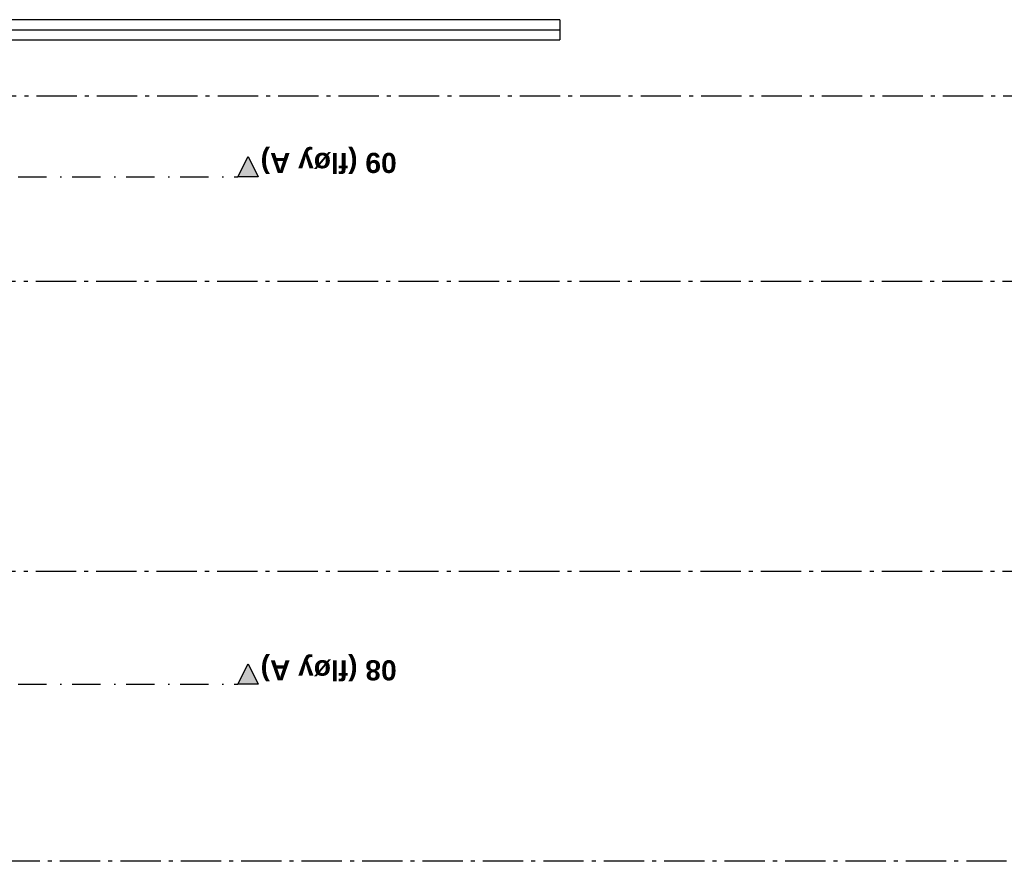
# Model space of a CAD drawing. Header units: millimetres. Extents: x -117798 to 93698, y -84437 to 74219.
# Tile 18 of 34: x -59960 to -47739, y -4817 to 5633. Entities that reach past the tile are written whole.
import ezdxf
from ezdxf.enums import TextEntityAlignment as Align

# ---------------------------------------------------------------- set-up
doc = ezdxf.new("R2010")
doc.units = ezdxf.units.MM
doc.header["$LTSCALE"] = 0.5
doc.header["$MEASUREMENT"] = 0
for name, pattern in [('Akselinje', [1500, 1000, -200, 100, -200]), ('PLINE', [0]), ('Prikk & stiplet', [1340.555525, 705.555534, -352.777767, 0, -282.222223])]:
    doc.linetypes.add(name, pattern=pattern)
for name, color, linetype in [('216- Direkte fundamentering', 7, 'Continuous'), ('82-- Modullinjer', 7, 'Continuous'), ('852- Snittmarkør', 7, 'Continuous')]:
    doc.layers.add(name, color=color, linetype=linetype)
doc.styles.add('GENERATED_STYLE_1', font='arial.ttf')

# ---------------------------------------------------------------- blocks, each defined once
blk = doc.blocks.new('Standard grid marker[7]', base_point=(93198, 4683))
at = {"layer": '82-- Modullinjer', "linetype": 'Akselinje'}
blk.add_line((92998, 4683), (-81321, 4683), dxfattribs=at)
at = {"layer": '82-- Modullinjer', "style": 'GENERATED_STYLE_1'}
for tag, p in [('AC_MarkerText_1_1', (-81899, 4643)), ('AC_MarkerText_1_0', (93320, 4643))]:
    blk.add_attdef(tag, text='', height=175, rotation=90, dxfattribs=at).set_placement(p, align=Align.TOP_CENTER)
blk = doc.blocks.new('Standard grid marker[24]', base_point=(20739, -1217))
at = {"layer": '82-- Modullinjer', "linetype": 'Akselinje'}
blk.add_line((9739, -1217), (-70521, -1217), dxfattribs=at)
at = {"layer": '82-- Modullinjer', "style": 'GENERATED_STYLE_1'}
for tag, p in [('AC_MarkerText_1_1', (-81899, -1257)), ('AC_MarkerText_1_0', (20862, -1257))]:
    blk.add_attdef(tag, text='', height=175, rotation=90, dxfattribs=at).set_placement(p, align=Align.TOP_CENTER)
blk = doc.blocks.new('Standard grid marker[33]', base_point=(20739, -4817))
at = {"layer": '82-- Modullinjer', "linetype": 'Akselinje'}
blk.add_line((20539, -4817), (-81321, -4817), dxfattribs=at)
at = {"layer": '82-- Modullinjer', "style": 'GENERATED_STYLE_1'}
for tag, p in [('AC_MarkerText_1_1', (-81899, -4857)), ('AC_MarkerText_1_0', (20862, -4857))]:
    blk.add_attdef(tag, text='', height=175, rotation=90, dxfattribs=at).set_placement(p, align=Align.TOP_CENTER)
blk = doc.blocks.new('Standard grid marker[34]', base_point=(20739, 2383))
at = {"layer": '82-- Modullinjer', "linetype": 'Akselinje'}
blk.add_line((9739, 2383), (-70521, 2383), dxfattribs=at)
at = {"layer": '82-- Modullinjer', "style": 'GENERATED_STYLE_1'}
for tag, p in [('AC_MarkerText_1_1', (-81899, 2343)), ('AC_MarkerText_1_0', (20862, 2343))]:
    blk.add_attdef(tag, text='', height=175, rotation=90, dxfattribs=at).set_placement(p, align=Align.TOP_CENTER)

msp = doc.modelspace()

# ---------------------------------------------------------------- hatches: boundary and pattern name
at = {"layer": '852- Snittmarkør', "linetype": 'Continuous'}
for points in [[(-57001.3, 3683.1), (-57126.3, 3933.1), (-57251.3, 3683.1)], [(-57001.3, -2616.9), (-57126.3, -2366.9), (-57251.3, -2616.9)]]:
    msp.add_hatch(color=256, dxfattribs=at).paths.add_polyline_path(points)

# ---------------------------------------------------------------- linework, layer by layer
at = {"layer": '216- Direkte fundamentering', "linetype": 'PLINE'}
msp.add_line((-53254.6, 5503.1), (-61363.2, 5503.1), dxfattribs=at)
at = {"layer": '216- Direkte fundamentering', "linetype": 'PLINE', "flags": 128}
for points in [[(-53254.6, 5633.1), (-61363.2, 5633.1)], [(-53254.6, 5633.1), (-53254.6, 5603.1)], [(-53254.6, 5603.1), (-53254.6, 5503.1)], [(-53254.6, 5503.1), (-53254.6, 5383.1)], [(-61363.2, 5383.1), (-53254.6, 5383.1)]]:
    msp.add_lwpolyline(points, dxfattribs=at)
at = {"layer": '852- Snittmarkør', "linetype": 'Prikk & stiplet'}
for p, q in [((-80091.3, 3683.1), (-57251.3, 3683.1)), ((-80091.3, -2616.9), (-57251.3, -2616.9))]:
    msp.add_line(p, q, dxfattribs=at)
at = {"layer": '852- Snittmarkør', "linetype": 'PLINE', "flags": 128}
for points in [[(-57001.3, 3683.1), (-57251.3, 3683.1), (-57126.3, 3933.1)], [(-57001.3, -2616.9), (-57251.3, -2616.9), (-57126.3, -2366.9)]]:
    msp.add_lwpolyline(points, close=True, dxfattribs=at)

# ---------------------------------------------------------------- block references
at = {"layer": '82-- Modullinjer', "linetype": 'PLINE'}
for name, p in [('Standard grid marker[7]', (93197.6, 4683.1)), ('Standard grid marker[34]', (20739.5, 2383.1)), ('Standard grid marker[24]', (20739.5, -1216.9)), ('Standard grid marker[33]', (20739.5, -4816.9))]:
    msp.add_blockref(name, p, dxfattribs=at)

# ---------------------------------------------------------------- texts
at = {"layer": '852- Snittmarkør', "char_height": 250, "attachment_point": 7, "rotation": 180, "style": 'GENERATED_STYLE_1'}
for s, insert in [('\\A1;{\\pql;\\pt0;\\fArial|b1|i0|c0|p0;\\W1.000000;09 (fløy A)}', (-55281.6, 4055.2)), ('\\A1;{\\pql;\\pt0;\\fArial|b1|i0|c0|p0;\\W1.000000;08 (fløy A)}', (-55281.6, -2244.8))]:
    msp.add_mtext(s, dxfattribs=dict(at, insert=insert))

doc.saveas('drawing.dxf')
